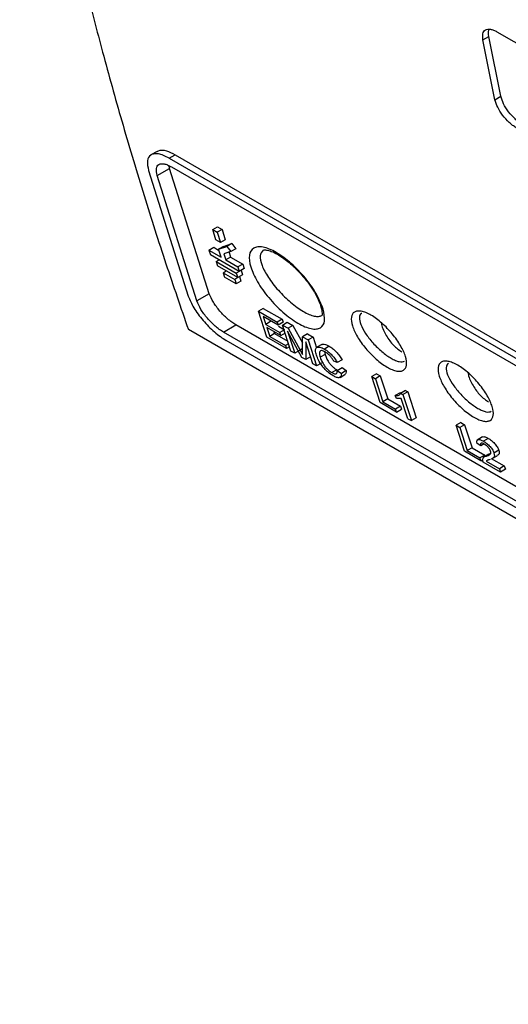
# Model space of a CAD drawing. Extents: x 189 to 1575, y -41 to 1223.
# Tile 34 of 60: x 1278 to 1338, y -35 to 85. Entities that reach past the tile are written whole.
import ezdxf

# ---------------------------------------------------------------- set-up
doc = ezdxf.new("R2010")
doc.units = 0
doc.layers.get('0').update_dxf_attribs({"linetype": 'CONTINUOUS'})

msp = doc.modelspace()

# ---------------------------------------------------------------- linework, layer by layer
at = {"color": 7, "linetype": 'Continuous'}
for p, q in [((1336.49, 83.59), (1423.79, 33.19)), ((1334.78, 82.6), (1335.51, 83.02)), ((1336.25, 75.28), (1334.78, 82.6)), ((1336.98, 75.7), (1335.51, 83.02)), ((1336.25, 75.28), (1336.98, 75.7)), ((1294.94, 68.97), (1294.2, 68.54)), ((1296.42, 68.13), (1297.15, 68.56)), ((1296.42, 68.13), (1437.25, -13.17)), ((1297.15, 68.56), (1437.98, -12.74)), ((1293.89, 66.63), (1298.74, 51.29)), ((1294.95, 66.03), (1296.47, 66.88)), ((1296.47, 66.88), (1296.43, 67.22)), ((1301.33, 51.56), (1296.47, 66.88)), ((1296.72, 67.07), (1437.54, -14.22)), ((1299.8, 50.69), (1294.95, 66.03)), ((1301.75, 59.41), (1302.34, 59.75)), ((1301.75, 59.41), (1302.31, 59.08)), ((1302.13, 58.15), (1301.75, 59.41)), ((1302.9, 59.42), (1302.31, 59.08)), ((1302.31, 59.08), (1302.69, 57.83)), ((1302.34, 59.75), (1302.9, 59.42)), ((1302.9, 59.42), (1303.28, 58.17)), ((1302.69, 57.83), (1302.13, 58.15)), ((1303.28, 58.17), (1302.69, 57.83)), ((1301.29, 56.9), (1301.88, 57.24)), ((1301.29, 56.9), (1301.46, 56.34)), ((1301.29, 56.9), (1302.77, 56.04)), ((1301.88, 57.24), (1302.51, 56.87)), ((1303.07, 57.35), (1302.47, 57.01)), ((1302.47, 57.01), (1303.48, 57.34)), ((1302.77, 56.04), (1302.47, 57.01)), ((1303.07, 57.35), (1304.07, 57.69)), ((1303.97, 56.71), (1303.12, 56.43)), ((1304.07, 57.69), (1303.48, 57.34)), ((1303.48, 57.34), (1303.97, 56.71)), ((1303.71, 56.77), (1303.93, 56.05)), ((1304.56, 57.05), (1303.97, 56.71)), ((1304.07, 57.69), (1304.56, 57.05)), ((1305, 54.3), (1301.46, 56.34)), ((1302.15, 55.52), (1302.52, 55.73)), ((1302.15, 55.52), (1304.63, 54.09)), ((1302.15, 55.52), (1302.33, 54.96)), ((1303.12, 56.43), (1303.34, 55.71)), ((1303.93, 56.05), (1303.34, 55.71)), ((1303.34, 55.71), (1304.83, 54.86)), ((1303.93, 56.05), (1305.42, 55.2)), ((1304.8, 53.54), (1302.33, 54.96)), ((1303.02, 54.14), (1303.39, 54.35)), ((1305, 54.3), (1304.63, 54.09)), ((1305.42, 55.2), (1304.83, 54.86)), ((1304.83, 54.86), (1305, 54.3)), ((1305.59, 54.64), (1305, 54.3)), ((1305.22, 54.43), (1305.39, 53.88)), ((1305.42, 55.2), (1305.59, 54.64)), ((1303.02, 54.14), (1304.43, 53.32)), ((1303.02, 54.14), (1303.19, 53.59)), ((1304.61, 52.77), (1303.19, 53.59)), ((1304.8, 53.54), (1304.43, 53.32)), ((1304.43, 53.32), (1304.61, 52.77)), ((1305.2, 53.11), (1304.61, 52.77)), ((1304.63, 54.09), (1304.8, 53.54)), ((1305.39, 53.88), (1304.8, 53.54)), ((1305.03, 53.66), (1305.2, 53.11)), ((1301.33, 51.56), (1299.8, 50.69)), ((1307.93, 49.77), (1307.34, 49.43)), ((1308.37, 46.25), (1307.34, 49.43)), ((1307.34, 49.43), (1309.64, 48.1)), ((1307.93, 49.77), (1310.23, 48.44)), ((1309.76, 47.73), (1307.91, 48.8)), ((1307.91, 48.8), (1308.23, 47.82)), ((1308.83, 48.16), (1308.23, 47.82)), ((1310.23, 48.44), (1309.64, 48.1)), ((1310.23, 48.44), (1310.35, 48.08)), ((1375.34, 2.99), (1298.77, 47.19)), ((1303.06, 46.88), (1304.58, 47.77)), ((1445.1, -33.35), (1304.58, 47.77)), ((1308.23, 47.82), (1309.95, 46.83)), ((1310.07, 46.46), (1308.35, 47.45)), ((1308.35, 47.45), (1308.71, 46.35)), ((1309.22, 46.95), (1309.31, 46.7)), ((1309.64, 48.1), (1309.76, 47.73)), ((1310.35, 48.08), (1309.76, 47.73)), ((1309.8, 47.6), (1310.54, 47.17)), ((1310.54, 47.17), (1309.95, 46.83)), ((1310.27, 47.74), (1310.86, 48.08)), ((1311.3, 44.56), (1310.27, 47.74)), ((1310.27, 47.74), (1310.96, 47.34)), ((1310.86, 48.08), (1311.56, 47.68)), ((1312.63, 43.79), (1310.89, 46.98)), ((1310.89, 46.98), (1311.77, 44.29)), ((1311.56, 47.68), (1310.96, 47.34)), ((1310.96, 47.34), (1312.42, 44.68)), ((1311.56, 47.68), (1312.72, 45.56)), ((1443.58, -34.24), (1303.06, 46.88)), ((1443.93, -35.27), (1303.4, 45.86)), ((1310.76, 44.88), (1308.37, 46.25)), ((1309.31, 46.7), (1308.71, 46.35)), ((1308.71, 46.35), (1310.64, 45.24)), ((1309.31, 46.7), (1310.91, 45.77)), ((1310.07, 46.46), (1309.95, 46.83)), ((1310.07, 46.46), (1310.66, 46.8)), ((1312.71, 44.55), (1312.72, 46.32)), ((1313.32, 46.66), (1312.72, 46.32)), ((1312.72, 46.32), (1313.41, 45.92)), ((1313.32, 46.66), (1314.01, 46.27)), ((1314.01, 46.27), (1313.41, 45.92)), ((1313.41, 45.92), (1314.45, 42.75)), ((1314.01, 46.27), (1314.43, 44.97)), ((1311.01, 45.46), (1310.64, 45.24)), ((1310.64, 45.24), (1310.76, 44.88)), ((1311.13, 45.09), (1310.76, 44.88)), ((1311.77, 44.29), (1311.3, 44.56)), ((1312.36, 44.64), (1311.77, 44.29)), ((1312.42, 44.68), (1312.72, 44.13)), ((1312.72, 44.13), (1312.71, 44.55)), ((1313.99, 43.01), (1313.11, 45.7)), ((1313.11, 45.7), (1313.11, 43.52)), ((1315.08, 45.36), (1314.48, 45.02)), ((1316, 45.15), (1315.41, 44.8)), ((1313.11, 43.52), (1312.63, 43.79)), ((1313.71, 43.86), (1313.11, 43.52)), ((1315.48, 44.14), (1314.88, 43.8)), ((1315.4, 44.5), (1315.48, 44.14)), ((1316.97, 43.15), (1316.54, 43.32)), ((1317.56, 43.49), (1316.97, 43.15)), ((1314.45, 42.75), (1313.99, 43.01)), ((1315.04, 43.09), (1314.45, 42.75)), ((1316.91, 42.27), (1316.32, 41.93)), ((1316.97, 42.2), (1317.57, 42.54)), ((1316.97, 42.2), (1317.47, 41.83)), ((1318.06, 42.17), (1317.47, 41.83)), ((1317.57, 42.54), (1318.06, 42.17)), ((1317.31, 41.35), (1317.91, 41.69)), ((1321.77, 41.78), (1321.18, 41.44)), ((1321.18, 41.44), (1321.64, 41.17)), ((1322.21, 38.26), (1321.18, 41.44)), ((1322.23, 41.52), (1321.64, 41.17)), ((1321.64, 41.17), (1322.55, 38.36)), ((1321.77, 41.78), (1322.23, 41.52)), ((1322.23, 41.52), (1323.15, 38.71)), ((1325.31, 39.74), (1324.72, 39.39)), ((1325.31, 39.74), (1325.58, 39.58)), ((1323.15, 38.71), (1322.55, 38.36)), ((1323.15, 38.71), (1324.7, 37.81)), ((1324.67, 39.46), (1324.07, 39.12)), ((1324.2, 38.75), (1324.07, 39.12)), ((1324.8, 38.78), (1324.2, 38.75)), ((1324.67, 39.46), (1324.86, 39.47)), ((1324.72, 39.39), (1324.99, 39.24)), ((1325.61, 36.3), (1324.8, 38.78)), ((1325.58, 39.58), (1324.99, 39.24)), ((1324.99, 39.24), (1326.03, 36.06)), ((1325.58, 39.58), (1326.62, 36.41)), ((1324.22, 37.1), (1322.21, 38.26)), ((1322.55, 38.36), (1324.1, 37.47)), ((1324.7, 37.81), (1324.1, 37.47)), ((1324.22, 37.1), (1324.1, 37.47)), ((1324.22, 37.1), (1324.82, 37.45)), ((1324.7, 37.81), (1324.82, 37.45)), ((1325.61, 36.3), (1326.03, 36.06)), ((1326.62, 36.41), (1326.03, 36.06)), ((1332.08, 35.83), (1331.49, 35.49)), ((1331.49, 35.49), (1331.95, 35.22)), ((1332.53, 32.31), (1331.49, 35.49)), ((1332.54, 35.56), (1331.95, 35.22)), ((1331.95, 35.22), (1332.87, 32.41)), ((1332.08, 35.83), (1332.54, 35.56)), ((1332.54, 35.56), (1333.46, 32.75)), ((1334.74, 34.07), (1334.06, 33.68)), ((1335.44, 33.89), (1334.84, 33.55)), ((1333.46, 32.75), (1332.87, 32.41)), ((1333.46, 32.75), (1335.01, 31.86)), ((1334.52, 32.98), (1334.08, 33.26)), ((1334.92, 33.21), (1334.52, 32.98)), ((1334.54, 31.15), (1332.53, 32.31)), ((1332.87, 32.41), (1334.42, 31.51)), ((1335.01, 31.86), (1334.42, 31.51)), ((1334.54, 31.15), (1334.42, 31.51)), ((1335.51, 31.96), (1334.8, 31.55)), ((1335.79, 32.07), (1335.2, 31.73)), ((1335.79, 31.44), (1337.39, 30.52)), ((1335.93, 31.43), (1336.52, 31.77)), ((1336.73, 32.44), (1336.13, 32.09)), ((1334.54, 31.15), (1334.74, 31.26)), ((1334.79, 31), (1334.74, 31.26)), ((1336.93, 29.77), (1334.79, 31)), ((1335.46, 31.25), (1335.19, 31.1)), ((1335.19, 31.1), (1336.79, 30.18)), ((1337.39, 30.52), (1336.79, 30.18)), ((1336.79, 30.18), (1336.93, 29.77)), ((1337.52, 30.11), (1336.93, 29.77)), ((1337.39, 30.52), (1337.52, 30.11))]:
    msp.add_line(p, q, dxfattribs=at)
at = {"color": 8, "linetype": 'Continuous'}
msp.add_line((1312.72, 44.86), (1312.42, 44.68), dxfattribs=at)
at = {"color": 7, "linetype": 'Continuous'}
for points, knots in [([(1278.15, 126.82), (1278.66, 123.99), (1279.68, 118.36), (1281.21, 110.78), (1282.61, 104.27), (1283.84, 98.84), (1285.07, 93.64), (1286.57, 87.56), (1288.46, 80.35), (1290.79, 72.04), (1293.32, 63.59), (1295.98, 55.26), (1297.85, 49.87), (1298.77, 47.19)], [0, 0, 0, 0, 0.100805, 0.200782, 0.273981, 0.338119, 0.400753, 0.466362, 0.565249, 0.672624, 0.783822, 0.892947, 1, 1, 1, 1]), ([(1334.78, 82.6), (1334.76, 82.87), (1334.71, 83.41), (1335.05, 83.86), (1335.56, 83.94), (1336.07, 83.81), (1336.35, 83.66), (1336.49, 83.59)], [0, 0, 0, 0, 0.248775, 0.498524, 0.747605, 0.87387, 1, 1, 1, 1]), ([(1335.51, 83.02), (1335.47, 83.3), (1335.41, 83.66), (1335.56, 83.84), (1335.59, 83.87)], [0, 0, 0, 0, 0.794724, 1, 1, 1, 1]), ([(1338.84, 71.86), (1338.7, 71.95), (1338.41, 72.13), (1337.84, 72.62), (1337.16, 73.36), (1336.52, 74.37), (1336.34, 74.98), (1336.25, 75.28)], [0, 0, 0, 0, 0.124463, 0.249149, 0.498848, 0.748306, 1, 1, 1, 1]), ([(1339.56, 72.29), (1339.42, 72.38), (1339.14, 72.55), (1338.56, 73.04), (1337.89, 73.78), (1337.25, 74.79), (1337.07, 75.39), (1336.98, 75.7)], [0, 0, 0, 0, 0.124516, 0.249139, 0.498831, 0.748293, 1, 1, 1, 1]), ([(1296.42, 68.13), (1296.19, 68.25), (1295.72, 68.5), (1295.1, 68.67), (1294.57, 68.69), (1294.03, 68.5), (1293.64, 67.9), (1293.81, 67.05), (1293.9, 66.63)], [0, 0, 0, 0, 0.125756, 0.250689, 0.376452, 0.503169, 0.750977, 1, 1, 1, 1]), ([(1294.95, 68.95), (1295, 68.98), (1295.26, 69.17), (1295.98, 69.13), (1296.78, 68.74), (1297.15, 68.56)], [0, 0, 0, 0, 0.119555, 0.594066, 1, 1, 1, 1]), ([(1294.95, 66.03), (1294.89, 66.33), (1294.78, 66.94), (1295.11, 67.43), (1295.66, 67.5), (1296.23, 67.33), (1296.55, 67.16), (1296.72, 67.07)], [0, 0, 0, 0, 0.257514, 0.508821, 0.751836, 0.874498, 1, 1, 1, 1]), ([(1315.24, 49.7), (1315.35, 49.18), (1315.56, 48.15), (1315.1, 47.44), (1314.44, 47.23), (1313.8, 47.27), (1313.03, 47.51), (1312.17, 47.94), (1311.26, 48.54), (1310.33, 49.29), (1309.42, 50.15), (1308.31, 51.39), (1307.13, 53.05), (1306.3, 54.9), (1306.12, 56.37), (1306.56, 57.11), (1307.23, 57.32), (1307.88, 57.29), (1308.65, 57.05), (1309.51, 56.63), (1310.43, 56.02), (1311.35, 55.27), (1312.25, 54.41), (1313.36, 53.16), (1314.55, 51.47), (1315.01, 50.29), (1315.24, 49.7)], [0, 0, 0, 0, 0.062413, 0.124779, 0.156095, 0.187393, 0.2187, 0.249991, 0.281289, 0.31259, 0.343884, 0.375199, 0.437565, 0.5, 0.562407, 0.624786, 0.656104, 0.687401, 0.718696, 0.74998, 0.78127, 0.812563, 0.843873, 0.875192, 0.937575, 1, 1, 1, 1]), ([(1307.94, 56.9), (1308.01, 56.92), (1308.13, 56.95), (1308.69, 56.85), (1309.4, 56.54), (1310.29, 56.01), (1311.49, 55.08), (1312.64, 53.87), (1313.32, 53.04), (1313.53, 52.73), (1313.53, 52.73)], [0, 0, 0, 0, 0.147222, 0.280422, 0.399888, 0.505107, 0.678981, 0.880852, 0.999178, 1, 1, 1, 1]), ([(1313.53, 52.73), (1313.75, 52.4), (1314.2, 51.75), (1314.66, 50.86), (1315.04, 49.92), (1315.16, 48.94), (1315.1, 48.92), (1315.08, 48.91)], [0, 0, 0, 0, 0.155084, 0.305438, 0.443393, 0.682787, 1, 1, 1, 1]), ([(1298.74, 51.29), (1298.94, 50.82), (1299.34, 49.88), (1300.52, 48.29), (1301.7, 47.09), (1302.69, 46.3), (1303.16, 46), (1303.4, 45.86)], [0, 0, 0, 0, 0.251477, 0.503584, 0.75092, 0.874541, 1, 1, 1, 1]), ([(1303.06, 46.88), (1302.89, 46.99), (1302.56, 47.19), (1301.88, 47.74), (1301.06, 48.57), (1300.23, 49.68), (1299.95, 50.35), (1299.8, 50.69)], [0, 0, 0, 0, 0.125828, 0.248468, 0.490997, 0.741166, 1, 1, 1, 1]), ([(1304.58, 47.77), (1304.41, 47.88), (1304.08, 48.08), (1303.4, 48.63), (1302.58, 49.45), (1301.76, 50.56), (1301.48, 51.22), (1301.33, 51.56)], [0, 0, 0, 0, 0.125816, 0.248438, 0.490922, 0.741102, 1, 1, 1, 1]), ([(1323.06, 42.6), (1322.84, 42.74), (1322.4, 43.02), (1321.72, 43.57), (1321.05, 44.2), (1320.23, 45.11), (1319.37, 46.33), (1318.75, 47.68), (1318.62, 48.77), (1318.93, 49.31), (1319.42, 49.47), (1319.9, 49.45), (1320.46, 49.28), (1321.09, 48.97), (1321.76, 48.53), (1322.44, 47.98), (1323.1, 47.35), (1323.92, 46.43), (1324.77, 45.21), (1325.39, 43.85), (1325.52, 42.77), (1325.21, 42.24), (1324.73, 42.08), (1324.26, 42.1), (1323.7, 42.27), (1323.27, 42.49), (1323.06, 42.6)], [0, 0, 0, 0, 0.031297, 0.062604, 0.093909, 0.125232, 0.187603, 0.250022, 0.312421, 0.374776, 0.406099, 0.437401, 0.468712, 0.50001, 0.531312, 0.562618, 0.593926, 0.625247, 0.687602, 0.750008, 0.812416, 0.874798, 0.906113, 0.937417, 0.968711, 1, 1, 1, 1]), ([(1319.97, 49.16), (1319.96, 49.15), (1319.76, 49.09), (1319.63, 48.69), (1319.79, 47.84), (1320.37, 46.74), (1321.14, 45.74), (1321.86, 44.99), (1322.43, 44.48), (1323.01, 44.02), (1323.38, 43.79), (1323.56, 43.68)], [0, 0, 0, 0, 0.006544, 0.172104, 0.338453, 0.504872, 0.670479, 0.755582, 0.835689, 0.918641, 1, 1, 1, 1]), ([(1322.35, 48.04), (1322.36, 47.96), (1322.43, 47.45), (1322.94, 46.43), (1323.81, 45.2), (1324.52, 44.7), (1324.87, 44.45)], [0, 0, 0, 0, 0.0571, 0.371402, 0.6857, 1, 1, 1, 1]), ([(1314.42, 44.07), (1314.37, 44.26), (1314.29, 44.57), (1314.33, 44.85), (1314.43, 45.01), (1314.6, 45.07), (1314.91, 45.05), (1315.21, 44.9), (1315.41, 44.8)], [0, 0, 0, 0, 0.254944, 0.395146, 0.511109, 0.641334, 0.769466, 1, 1, 1, 1]), ([(1315.5, 44.45), (1315.43, 44.49), (1315.26, 44.58), (1315.06, 44.63), (1314.91, 44.61), (1314.78, 44.5), (1314.77, 44.22), (1314.85, 43.94), (1314.88, 43.8)], [0, 0, 0, 0, 0.125202, 0.258292, 0.375514, 0.507067, 0.75467, 1, 1, 1, 1]), ([(1315.09, 45.35), (1315.11, 45.36), (1315.18, 45.41), (1315.38, 45.41), (1315.66, 45.33), (1315.89, 45.21), (1316, 45.15)], [0, 0, 0, 0, 0.132281, 0.412299, 0.701856, 1, 1, 1, 1]), ([(1315.41, 44.8), (1315.56, 44.71), (1315.87, 44.51), (1316.34, 44.06), (1316.72, 43.59), (1316.89, 43.29), (1316.97, 43.15)], [0, 0, 0, 0, 0.262228, 0.515069, 0.774586, 1, 1, 1, 1]), ([(1316, 45.15), (1316.13, 45.06), (1316.41, 44.89), (1316.86, 44.48), (1317.28, 43.99), (1317.47, 43.66), (1317.56, 43.49)], [0, 0, 0, 0, 0.224464, 0.473845, 0.735909, 1, 1, 1, 1]), ([(1316.48, 41.54), (1316.26, 41.68), (1315.93, 41.89), (1315.46, 42.33), (1315.04, 42.83), (1314.66, 43.45), (1314.5, 43.87), (1314.42, 44.07)], [0, 0, 0, 0, 0.241442, 0.366402, 0.504001, 0.770289, 1, 1, 1, 1]), ([(1314.88, 43.8), (1314.94, 43.63), (1315.06, 43.31), (1315.33, 42.85), (1315.62, 42.49), (1315.86, 42.26), (1316.1, 42.07), (1316.24, 41.98), (1316.32, 41.93)], [0, 0, 0, 0, 0.271541, 0.529023, 0.655881, 0.779053, 0.891105, 1, 1, 1, 1]), ([(1315.48, 44.14), (1315.53, 44), (1315.64, 43.7), (1315.87, 43.27), (1316.15, 42.91), (1316.39, 42.66), (1316.65, 42.44), (1316.82, 42.33), (1316.91, 42.27)], [0, 0, 0, 0, 0.239679, 0.489492, 0.615694, 0.739606, 0.868058, 1, 1, 1, 1]), ([(1316.54, 43.32), (1316.48, 43.43), (1316.36, 43.64), (1316.14, 43.92), (1315.95, 44.12), (1315.75, 44.3), (1315.6, 44.39), (1315.5, 44.45)], [0, 0, 0, 0, 0.257863, 0.506997, 0.637679, 0.762748, 1, 1, 1, 1]), ([(1323.56, 43.68), (1323.74, 43.59), (1324.09, 43.4), (1324.54, 43.26), (1324.93, 43.22), (1325.1, 43.29), (1325.19, 43.32)], [0, 0, 0, 0, 0.2489602, 0.5027088, 0.7481089, 1, 1, 1, 1]), ([(1333.67, 36.48), (1333.45, 36.62), (1333.01, 36.89), (1332.32, 37.45), (1331.66, 38.08), (1330.84, 38.99), (1329.98, 40.2), (1329.36, 41.56), (1329.22, 42.64), (1329.54, 43.19), (1330.03, 43.35), (1330.5, 43.33), (1331.07, 43.16), (1331.7, 42.85), (1332.37, 42.41), (1333.05, 41.86), (1333.71, 41.23), (1334.52, 40.31), (1335.38, 39.09), (1335.99, 37.73), (1336.13, 36.65), (1335.82, 36.11), (1335.34, 35.95), (1334.87, 35.98), (1334.31, 36.14), (1333.88, 36.37), (1333.67, 36.48)], [0, 0, 0, 0, 0.031296, 0.062603, 0.093908, 0.125232, 0.187602, 0.250022, 0.31242, 0.374775, 0.406099, 0.437401, 0.468713, 0.50001, 0.531313, 0.562619, 0.593925, 0.625246, 0.687602, 0.750009, 0.812416, 0.874797, 0.906112, 0.937416, 0.968711, 1, 1, 1, 1]), ([(1316.32, 41.93), (1316.43, 41.87), (1316.64, 41.76), (1316.88, 41.78), (1316.99, 41.93), (1316.98, 42.11), (1316.97, 42.2)], [0, 0, 0, 0, 0.249053, 0.48424, 0.748337, 1, 1, 1, 1]), ([(1318.06, 42.17), (1318.06, 42.06), (1318.07, 41.84), (1317.95, 41.75), (1317.9, 41.71)], [0, 0, 0, 0, 0.527094, 1, 1, 1, 1]), ([(1330.58, 43.03), (1330.57, 43.03), (1330.37, 42.97), (1330.24, 42.57), (1330.39, 41.72), (1330.98, 40.61), (1331.75, 39.62), (1332.46, 38.87), (1333.04, 38.35), (1333.61, 37.9), (1333.98, 37.67), (1334.17, 37.56)], [0, 0, 0, 0, 0.006542, 0.172103, 0.338453, 0.504873, 0.670481, 0.755584, 0.835689, 0.918644, 1, 1, 1, 1]), ([(1317.47, 41.83), (1317.47, 41.71), (1317.47, 41.48), (1317.32, 41.32), (1317.1, 41.3), (1316.85, 41.35), (1316.62, 41.46), (1316.48, 41.54)], [0, 0, 0, 0, 0.248286, 0.50616, 0.638941, 0.768917, 1, 1, 1, 1]), ([(1332.96, 41.92), (1332.97, 41.84), (1333.04, 41.33), (1333.55, 40.31), (1334.42, 39.08), (1335.13, 38.58), (1335.48, 38.33)], [0, 0, 0, 0, 0.0571, 0.371404, 0.685698, 1, 1, 1, 1]), ([(1324.07, 39.12), (1324.23, 39.12), (1324.53, 39.1), (1324.66, 39.3), (1324.72, 39.39)], [0, 0, 0, 0, 0.499388, 1, 1, 1, 1]), ([(1334.17, 37.56), (1334.34, 37.46), (1334.7, 37.27), (1335.15, 37.13), (1335.53, 37.09), (1335.71, 37.17), (1335.79, 37.2)], [0, 0, 0, 0, 0.248969, 0.502708, 0.748117, 1, 1, 1, 1]), ([(1334.08, 33.26), (1334.06, 33.37), (1334.03, 33.55), (1334.09, 33.69), (1334.18, 33.75), (1334.31, 33.77), (1334.52, 33.72), (1334.72, 33.62), (1334.84, 33.55)], [0, 0, 0, 0, 0.260273, 0.389237, 0.501313, 0.630036, 0.763313, 1, 1, 1, 1]), ([(1334.75, 34.07), (1334.75, 34.07), (1334.78, 34.1), (1334.88, 34.11), (1335.09, 34.07), (1335.3, 33.97), (1335.44, 33.89)], [0, 0, 0, 0, 0.0396983, 0.2735901, 0.51601, 1, 1, 1, 1]), ([(1335.44, 33.89), (1335.56, 33.82), (1335.75, 33.7), (1336.01, 33.48), (1336.2, 33.28), (1336.38, 33.06), (1336.59, 32.77), (1336.67, 32.57), (1336.73, 32.44)], [0, 0, 0, 0, 0.233476, 0.357684, 0.483548, 0.612727, 0.741806, 1, 1, 1, 1]), ([(1334.95, 33.19), (1334.87, 33.23), (1334.75, 33.29), (1334.62, 33.31), (1334.55, 33.3), (1334.5, 33.26), (1334.47, 33.16), (1334.5, 33.05), (1334.52, 32.98)], [0, 0, 0, 0, 0.247624, 0.368368, 0.492489, 0.617601, 0.753814, 1, 1, 1, 1]), ([(1334.84, 33.55), (1334.98, 33.46), (1335.19, 33.33), (1335.46, 33.09), (1335.65, 32.89), (1335.83, 32.67), (1336.02, 32.39), (1336.09, 32.21), (1336.13, 32.09)], [0, 0, 0, 0, 0.260866, 0.386758, 0.515074, 0.637798, 0.77652, 1, 1, 1, 1]), ([(1335.71, 32.33), (1335.69, 32.4), (1335.64, 32.51), (1335.53, 32.67), (1335.43, 32.8), (1335.32, 32.92), (1335.15, 33.06), (1335.03, 33.14), (1334.95, 33.19)], [0, 0, 0, 0, 0.236487, 0.360711, 0.477163, 0.616386, 0.743437, 1, 1, 1, 1]), ([(1334.74, 31.26), (1334.77, 31.39), (1334.83, 31.63), (1335.08, 31.7), (1335.2, 31.73)], [0, 0, 0, 0, 0.505699, 1, 1, 1, 1]), ([(1335.65, 31.31), (1335.59, 31.29), (1335.49, 31.26), (1335.32, 31.21), (1335.24, 31.14), (1335.19, 31.1)], [0, 0, 0, 0, 0.38035, 0.581652, 1, 1, 1, 1]), ([(1335.2, 31.73), (1335.35, 31.78), (1335.57, 31.86), (1335.76, 32.06), (1335.73, 32.25), (1335.71, 32.33)], [0, 0, 0, 0, 0.553867, 0.802498, 1, 1, 1, 1]), ([(1336.13, 32.09), (1336.16, 31.98), (1336.21, 31.75), (1336.12, 31.53), (1335.98, 31.48), (1335.91, 31.45)], [0, 0, 0, 0, 0.323466, 0.692448, 1, 1, 1, 1]), ([(1336.73, 32.44), (1336.75, 32.33), (1336.81, 32.1), (1336.72, 31.89), (1336.57, 31.83), (1336.5, 31.8)], [0, 0, 0, 0, 0.298279, 0.663099, 1, 1, 1, 1])]:
    msp.add_open_spline(points, degree=3, knots=knots, dxfattribs=at)
at = {"color": 8, "linetype": 'Continuous'}
msp.add_open_spline([(1307.92, 56.88), (1307.75, 56.69), (1307.43, 56.3), (1307.69, 55.08), (1308.47, 53.59), (1309.52, 52.23), (1310.5, 51.21), (1311.28, 50.5), (1312.07, 49.88), (1312.84, 49.38), (1313.55, 49.02), (1314.18, 48.82), (1314.71, 48.76), (1314.95, 48.86), (1315.07, 48.91)], degree=3, knots=[0, 0, 0, 0, 0.125213, 0.250966, 0.376778, 0.501948, 0.566261, 0.626803, 0.689482, 0.751006, 0.812414, 0.875173, 0.935714, 1, 1, 1, 1], dxfattribs=at)

doc.saveas('drawing.dxf')
